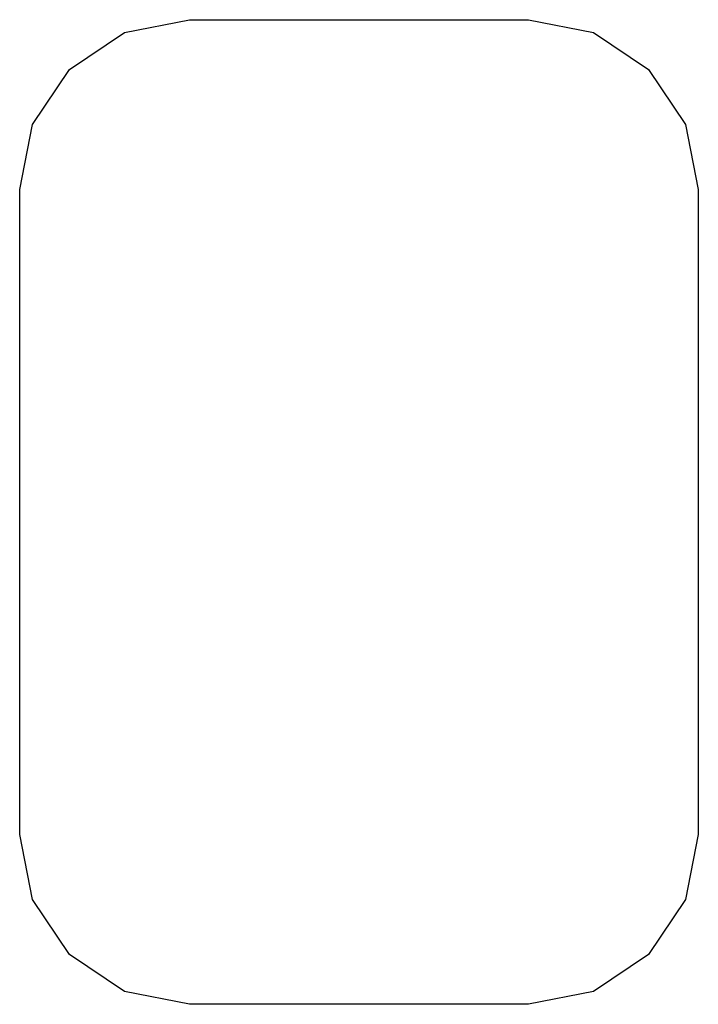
# Model space of a CAD drawing. Extents: x 44 to 145, y -86 to -26.
# Tile 2 of 5: x 95.45 to 96.45, y -79.92 to -78.47. Entities that reach past the tile are written whole.
import ezdxf

# ---------------------------------------------------------------- set-up
doc = ezdxf.new("R2010")
doc.units = 0
doc.layers.add('BLACK', color=7, linetype='CONTINUOUS')

msp = doc.modelspace()

# ---------------------------------------------------------------- linework, layer by layer
at = {"layer": 'BLACK', "linetype": 'CONTINUOUS'}
for p, q in [((95.604329, -78.49403), (95.7, -78.475)), ((95.7, -78.475), (96.2, -78.475)), ((96.2, -78.475), (96.295671, -78.49403)), ((95.523223, -78.548223), (95.604329, -78.49403)), ((96.295671, -78.49403), (96.376777, -78.548223)), ((95.46903, -78.629329), (95.523223, -78.548223)), ((96.376777, -78.548223), (96.43097, -78.629329)), ((95.45, -78.725), (95.46903, -78.629329)), ((96.43097, -78.629329), (96.45, -78.725)), ((95.45, -79.675), (95.45, -78.725)), ((96.45, -78.725), (96.45, -79.675)), ((95.46903, -79.770671), (95.45, -79.675)), ((96.45, -79.675), (96.43097, -79.770671)), ((95.523223, -79.851777), (95.46903, -79.770671)), ((96.43097, -79.770671), (96.376777, -79.851777)), ((95.604329, -79.90597), (95.523223, -79.851777)), ((96.376777, -79.851777), (96.295671, -79.90597)), ((95.7, -79.925), (95.604329, -79.90597)), ((96.295671, -79.90597), (96.2, -79.925)), ((96.2, -79.925), (95.7, -79.925))]:
    msp.add_line(p, q, dxfattribs=at)

doc.saveas('drawing.dxf')
